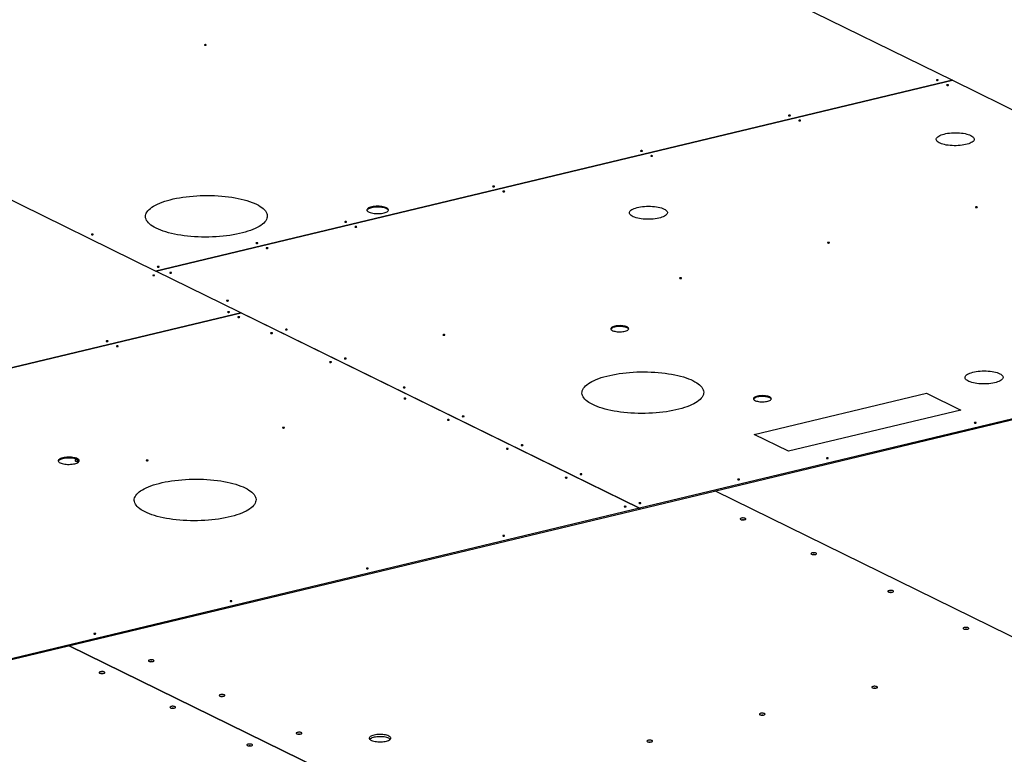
# Model space of a CAD drawing. Header units: millimetres. Extents: x 5 to 589, y 5 to 415.
# Tile 113 of 115: x 512 to 559, y 353 to 388. Entities that reach past the tile are written whole.
import ezdxf

# ---------------------------------------------------------------- set-up
doc = ezdxf.new("R2010")
doc.units = ezdxf.units.MM
doc.layers.add('TRAIT-FORT', color=4, linetype='Continuous', lineweight=25)

msp = doc.modelspace()

# ---------------------------------------------------------------- linework, layer by layer
at = {"layer": 'TRAIT-FORT', "color": 4, "linetype": 'Continuous', "lineweight": 25}
for p, q in [((532.39566, 397.02306), (556.90522, 384.99335)), ((494.58461, 387.8402), (518.93182, 375.89018)), ((556.90522, 384.99335), (518.93209, 375.89022)), ((518.93225, 375.89014), (556.90538, 384.99327)), ((556.90522, 384.99335), (556.90522, 384.99323)), ((556.90538, 384.99327), (579.95395, 373.68065)), ((541.98081, 364.57752), (518.93225, 375.89014)), ((522.98973, 373.89849), (490.66013, 366.14826)), ((490.66029, 366.14818), (522.98989, 373.89841)), ((522.98973, 373.89849), (522.98973, 373.89838)), ((522.98989, 373.89841), (541.98058, 364.57746)), ((579.95395, 373.68065), (541.98081, 364.57752)), ((541.98099, 364.53724), (579.95413, 373.64037)), ((547.45453, 368.09564), (555.66783, 370.06458)), ((555.66783, 370.06458), (557.30772, 369.25969)), ((557.30772, 369.25969), (549.09442, 367.29075)), ((549.09442, 367.29075), (547.45453, 368.09564)), ((515.19644, 366.89714), (515.1806, 366.80507)), ((545.59709, 365.40411), (580.06649, 348.48595)), ((541.98058, 364.57746), (509.65098, 356.82724)), ((509.65116, 356.78696), (541.98076, 364.53719)), ((541.98076, 364.53719), (541.98058, 364.57746)), ((541.98099, 364.53724), (541.98075, 364.53736)), ((541.98081, 364.57752), (541.98099, 364.53724)), ((514.79535, 358.02015), (549.26475, 341.10198)), ((549.26522, 341.1021), (514.79582, 358.02026))]:
    msp.add_line(p, q, dxfattribs=at)
at = {"layer": 'TRAIT-FORT', "color": 4, "linetype": 'Continuous', "lineweight": 25, "flags": 128}
for points in [[(521.32235, 386.68259), (521.30955, 386.68679), (521.29297, 386.68897), (521.27514, 386.6888), (521.25876, 386.68632), (521.24634, 386.6819), (521.23977, 386.67621), (521.24004, 386.67012), (521.24711, 386.66456), (521.25992, 386.66037), (521.2765, 386.65818), (521.29433, 386.65835), (521.3107, 386.66083), (521.32312, 386.66525), (521.3297, 386.67094), (521.32943, 386.67703), (521.32235, 386.68259)], [(556.22911, 385.00914), (556.21631, 385.01333), (556.19973, 385.01551), (556.1819, 385.01535), (556.16552, 385.01287), (556.1531, 385.00845), (556.14653, 385.00276), (556.1468, 384.99667), (556.15387, 384.9911), (556.16668, 384.98691), (556.18326, 384.98473), (556.20109, 384.98489), (556.21746, 384.98737), (556.22988, 384.9918), (556.23646, 384.99748), (556.23619, 385.00358), (556.22911, 385.00914)], [(556.71606, 384.77014), (556.70326, 384.77433), (556.68668, 384.77651), (556.66884, 384.77635), (556.65247, 384.77387), (556.64005, 384.76945), (556.63347, 384.76376), (556.63374, 384.75767), (556.64082, 384.7521), (556.65362, 384.74791), (556.6702, 384.74573), (556.68804, 384.74589), (556.70441, 384.74837), (556.71683, 384.7528), (556.7234, 384.75848), (556.72313, 384.76457), (556.71606, 384.77014)], [(549.17528, 383.31816), (549.16248, 383.32235), (549.1459, 383.32453), (549.12806, 383.32436), (549.11169, 383.32188), (549.09927, 383.31746), (549.09269, 383.31177), (549.09297, 383.30568), (549.10004, 383.30012), (549.11284, 383.29593), (549.12942, 383.29375), (549.14726, 383.29391), (549.16363, 383.29639), (549.17605, 383.30081), (549.18263, 383.3065), (549.18236, 383.31259), (549.17528, 383.31816)], [(549.66223, 383.07915), (549.64942, 383.08335), (549.63284, 383.08553), (549.61501, 383.08536), (549.59863, 383.08288), (549.58622, 383.07846), (549.57964, 383.07277), (549.57991, 383.06668), (549.58698, 383.06112), (549.59979, 383.05693), (549.61637, 383.05475), (549.6342, 383.05491), (549.65058, 383.05739), (549.663, 383.06181), (549.66957, 383.0675), (549.6693, 383.07359), (549.66223, 383.07915)], [(557.79021, 382.35657), (557.84076, 382.32867), (557.88228, 382.29906), (557.9143, 382.26807), (557.93645, 382.23606), (557.94848, 382.20339), (557.95027, 382.17042), (557.94178, 382.13753), (557.92312, 382.1051), (557.89449, 382.07349), (557.85622, 382.04306), (557.80875, 382.01416), (557.75261, 381.9871), (557.68843, 381.96221), (557.61695, 381.93975), (557.53898, 381.91999), (557.45539, 381.90315), (557.36714, 381.88942), (557.27522, 381.87896), (557.18068, 381.87188), (557.08459, 381.86826), (556.98803, 381.86815), (556.89211, 381.87154), (556.7979, 381.8784), (556.70647, 381.88865), (556.61887, 381.90218), (556.53608, 381.91883), (556.45904, 381.9384), (556.38863, 381.96069), (556.32564, 381.98544), (556.27078, 382.01236), (556.22468, 382.04116), (556.18786, 382.0715), (556.16074, 382.10305), (556.14362, 382.13544), (556.1367, 382.16831), (556.14006, 382.20128), (556.15365, 382.23398), (556.17733, 382.26605), (556.21083, 382.29711), (556.25376, 382.32682), (556.30564, 382.35484), (556.36589, 382.38085), (556.43381, 382.40456), (556.50864, 382.4257), (556.58954, 382.44403), (556.67558, 382.45933), (556.76579, 382.47145), (556.85915, 382.48024), (556.95461, 382.48559), (557.05107, 382.48746), (557.14744, 382.48582), (557.24265, 382.48068), (557.33559, 382.47211), (557.42523, 382.46021), (557.51055, 382.4451), (557.59058, 382.42696), (557.66441, 382.406), (557.73121, 382.38245), (557.79021, 382.35657)], [(542.12145, 381.62717), (542.10865, 381.63136), (542.09207, 381.63354), (542.07423, 381.63338), (542.05786, 381.6309), (542.04544, 381.62648), (542.03886, 381.62079), (542.03913, 381.6147), (542.04621, 381.60913), (542.05901, 381.60494), (542.07559, 381.60276), (542.09342, 381.60293), (542.1098, 381.60541), (542.12222, 381.60983), (542.12879, 381.61552), (542.12852, 381.62161), (542.12145, 381.62717)], [(542.60839, 381.38817), (542.59559, 381.39236), (542.57901, 381.39454), (542.56118, 381.39438), (542.5448, 381.3919), (542.53238, 381.38748), (542.52581, 381.38179), (542.52608, 381.3757), (542.53315, 381.37013), (542.54595, 381.36594), (542.56253, 381.36376), (542.58037, 381.36392), (542.59674, 381.36641), (542.60916, 381.37083), (542.61574, 381.37652), (542.61547, 381.38261), (542.60839, 381.38817)], [(535.06761, 379.93619), (535.05481, 379.94038), (535.03823, 379.94256), (535.0204, 379.9424), (535.00402, 379.93992), (534.9916, 379.93549), (534.98503, 379.92981), (534.9853, 379.92372), (534.99237, 379.91815), (535.00518, 379.91396), (535.02176, 379.91178), (535.03959, 379.91194), (535.05596, 379.91442), (535.06838, 379.91884), (535.07496, 379.92453), (535.07469, 379.93062), (535.06761, 379.93619)], [(518.94594, 377.9298), (518.85245, 377.97876), (518.76767, 378.02955), (518.69191, 378.08201), (518.62544, 378.13594), (518.56848, 378.19116), (518.52123, 378.24747), (518.48387, 378.30468), (518.45653, 378.36258), (518.43929, 378.42098), (518.43222, 378.47966), (518.43535, 378.53842), (518.44867, 378.59705), (518.47212, 378.65535), (518.50562, 378.71312), (518.54907, 378.77014), (518.60229, 378.82623), (518.66512, 378.88118), (518.73732, 378.93479), (518.81865, 378.98689), (518.90882, 379.03729), (519.0075, 379.08581), (519.11436, 379.13228), (519.22902, 379.17654), (519.35108, 379.21842), (519.4801, 379.2578), (519.61564, 379.29452), (519.75722, 379.32846), (519.90434, 379.3595), (520.05648, 379.38753), (520.21311, 379.41244), (520.37368, 379.43417), (520.53763, 379.45262), (520.70438, 379.46773), (520.87334, 379.47945), (521.04392, 379.48774), (521.21553, 379.49257), (521.38755, 379.49392), (521.55939, 379.49179), (521.73044, 379.48618), (521.9001, 379.47712), (522.06777, 379.46464), (522.23287, 379.44877), (522.39481, 379.42958), (522.55303, 379.40714), (522.70697, 379.38152), (522.85609, 379.35281), (522.99987, 379.32111), (523.1378, 379.28653), (523.26939, 379.24921), (523.39419, 379.20926), (523.51176, 379.16682), (523.62168, 379.12206), (523.72357, 379.07512)], [(535.55456, 379.69719), (535.54176, 379.70138), (535.52518, 379.70356), (535.50734, 379.7034), (535.49097, 379.70092), (535.47855, 379.69649), (535.47197, 379.6908), (535.47224, 379.68471), (535.47932, 379.67915), (535.49212, 379.67496), (535.5087, 379.67278), (535.52654, 379.67294), (535.54291, 379.67542), (535.55533, 379.67984), (535.5619, 379.68553), (535.56163, 379.69162), (535.55456, 379.69719)], [(523.72357, 379.07512), (523.81706, 379.02616), (523.90184, 378.97537), (523.9776, 378.92291), (524.04407, 378.86898), (524.10103, 378.81376), (524.14828, 378.75745), (524.18564, 378.70024), (524.21299, 378.64234), (524.23022, 378.58394), (524.23729, 378.52526), (524.23416, 378.4665), (524.22085, 378.40787), (524.1974, 378.34956), (524.16389, 378.2918), (524.12045, 378.23477), (524.06722, 378.17869), (524.00439, 378.12374), (523.93219, 378.07012), (523.85086, 378.01803), (523.7607, 377.96763), (523.66201, 377.91911), (523.55515, 377.87264), (523.44049, 377.82838), (523.31844, 377.78649), (523.18941, 377.74712), (523.05387, 377.7104), (522.9123, 377.67646), (522.76518, 377.64542), (522.61303, 377.61739), (522.4564, 377.59247), (522.29583, 377.57075), (522.13188, 377.5523), (521.96513, 377.53719), (521.79617, 377.52547), (521.62559, 377.51718), (521.45398, 377.51235), (521.28196, 377.511), (521.11012, 377.51313), (520.93907, 377.51873), (520.76941, 377.52779), (520.60174, 377.54028), (520.43664, 377.55614), (520.2747, 377.57533), (520.11648, 377.59778), (519.96254, 377.6234), (519.81341, 377.65211), (519.66964, 377.68381), (519.53171, 377.71838), (519.40011, 377.75571), (519.27531, 377.79566), (519.15775, 377.83809), (519.04783, 377.88286), (518.94594, 377.9298)], [(529.92584, 378.90549), (529.88106, 378.92446), (529.82891, 378.94108), (529.77041, 378.95504), (529.7067, 378.96606), (529.63902, 378.97393), (529.56868, 378.97849), (529.49706, 378.97965), (529.42554, 378.97739), (529.35553, 378.97176), (529.28837, 378.96287), (529.22539, 378.95088), (529.1678, 378.93604), (529.11673, 378.91862), (529.07317, 378.89898), (529.03797, 378.87749), (529.01181, 378.85457), (528.99521, 378.83066), (528.98848, 378.80624), (528.99176, 378.78177), (529.00498, 378.75773), (529.02788, 378.7346), (529.06003, 378.71282), (529.10079, 378.69281), (529.14937, 378.67497), (529.20483, 378.65964), (529.26608, 378.64712), (529.33194, 378.63766), (529.40112, 378.63143), (529.47227, 378.62856), (529.54402, 378.62911), (529.61496, 378.63306), (529.68371, 378.64034), (529.74894, 378.65081), (529.80937, 378.66426), (529.86383, 378.68043), (529.91126, 378.699), (529.95074, 378.71962), (529.98149, 378.74188), (530.00293, 378.76535), (530.01462, 378.78958), (530.01635, 378.81408), (530.00808, 378.83839), (529.98998, 378.86203), (529.96238, 378.88454), (529.92584, 378.90549)], [(529.92602, 378.86521), (529.88124, 378.88418), (529.82909, 378.9008), (529.77059, 378.91476), (529.70688, 378.92578), (529.6392, 378.93365), (529.56886, 378.93821), (529.49724, 378.93937), (529.42572, 378.93711), (529.35571, 378.93148), (529.28855, 378.92259), (529.22557, 378.9106), (529.16798, 378.89576), (529.11691, 378.87835), (529.07335, 378.8587), (529.03815, 378.83721), (529.01199, 378.81429), (528.99539, 378.79038), (528.99181, 378.78161)], [(543.15822, 378.84891), (543.20877, 378.82101), (543.25028, 378.7914), (543.2823, 378.76041), (543.30445, 378.7284), (543.31649, 378.69572), (543.31827, 378.66276), (543.30979, 378.62987), (543.29112, 378.59744), (543.2625, 378.56583), (543.22423, 378.5354), (543.17675, 378.50649), (543.12061, 378.47944), (543.05644, 378.45455), (542.98496, 378.43209), (542.90698, 378.41233), (542.82339, 378.39549), (542.73514, 378.38176), (542.64322, 378.37129), (542.54868, 378.36421), (542.45259, 378.3606), (542.35604, 378.36048), (542.26011, 378.36388), (542.1659, 378.37074), (542.07448, 378.38099), (541.98688, 378.39452), (541.90409, 378.41116), (541.82705, 378.43074), (541.75663, 378.45303), (541.69364, 378.47778), (541.63879, 378.5047), (541.59269, 378.5335), (541.55587, 378.56384), (541.52875, 378.59539), (541.51163, 378.62778), (541.50471, 378.66064), (541.50806, 378.69362), (541.52166, 378.72632), (541.54534, 378.75839), (541.57883, 378.78945), (541.62176, 378.81916), (541.67365, 378.84718), (541.73389, 378.87319), (541.80181, 378.8969), (541.87665, 378.91804), (541.95754, 378.93636), (542.04358, 378.95167), (542.1338, 378.96379), (542.22716, 378.97257), (542.32261, 378.97793), (542.41907, 378.9798), (542.51545, 378.97815), (542.61065, 378.97302), (542.7036, 378.96445), (542.79324, 378.95254), (542.87855, 378.93744), (542.95858, 378.9193), (543.03241, 378.89833), (543.09921, 378.87478), (543.15822, 378.84891)], [(558.09246, 378.94145), (558.07966, 378.94565), (558.06308, 378.94783), (558.04524, 378.94766), (558.02887, 378.94518), (558.01645, 378.94076), (558.00987, 378.93507), (558.01014, 378.92898), (558.01722, 378.92342), (558.03002, 378.91923), (558.0466, 378.91705), (558.06444, 378.91721), (558.08081, 378.91969), (558.09323, 378.92411), (558.0998, 378.9298), (558.09953, 378.93589), (558.09246, 378.94145)], [(528.01378, 378.2452), (528.00098, 378.2494), (527.9844, 378.25158), (527.96656, 378.25141), (527.95019, 378.24893), (527.93777, 378.24451), (527.9312, 378.23882), (527.93147, 378.23273), (527.93854, 378.22717), (527.95134, 378.22298), (527.96792, 378.2208), (527.98576, 378.22096), (528.00213, 378.22344), (528.01455, 378.22786), (528.02113, 378.23355), (528.02086, 378.23964), (528.01378, 378.2452)], [(528.50073, 378.0062), (528.48792, 378.01039), (528.47134, 378.01258), (528.45351, 378.01241), (528.43714, 378.00993), (528.42472, 378.00551), (528.41814, 377.99982), (528.41841, 377.99373), (528.42549, 377.98817), (528.43829, 377.98397), (528.45487, 377.98179), (528.4727, 377.98196), (528.48908, 377.98444), (528.5015, 377.98886), (528.50807, 377.99455), (528.5078, 378.00064), (528.50073, 378.0062)], [(515.9346, 377.64658), (515.9218, 377.65077), (515.90522, 377.65295), (515.88738, 377.65279), (515.87101, 377.65031), (515.85859, 377.64589), (515.85201, 377.6402), (515.85228, 377.63411), (515.85936, 377.62854), (515.87216, 377.62435), (515.88874, 377.62217), (515.90657, 377.62233), (515.92295, 377.62482), (515.93537, 377.62924), (515.94194, 377.63493), (515.94167, 377.64102), (515.9346, 377.64658)], [(523.78148, 377.23061), (523.76868, 377.23481), (523.7521, 377.23699), (523.73426, 377.23682), (523.71789, 377.23434), (523.70547, 377.22992), (523.6989, 377.22423), (523.69917, 377.21814), (523.70624, 377.21258), (523.71904, 377.20839), (523.73562, 377.20621), (523.75346, 377.20637), (523.76983, 377.20885), (523.78225, 377.21327), (523.78883, 377.21896), (523.78856, 377.22505), (523.78148, 377.23061)], [(551.03863, 377.25047), (551.02582, 377.25466), (551.00924, 377.25684), (550.99141, 377.25668), (550.97503, 377.2542), (550.96261, 377.24978), (550.95604, 377.24409), (550.95631, 377.238), (550.96338, 377.23243), (550.97619, 377.22824), (550.99277, 377.22606), (551.0106, 377.22622), (551.02698, 377.22871), (551.0394, 377.23313), (551.04597, 377.23882), (551.0457, 377.24491), (551.03863, 377.25047)], [(524.26843, 376.99161), (524.25562, 376.9958), (524.23904, 376.99799), (524.22121, 376.99782), (524.20484, 376.99534), (524.19242, 376.99092), (524.18584, 376.98523), (524.18611, 376.97914), (524.19319, 376.97358), (524.20599, 376.96938), (524.22257, 376.9672), (524.2404, 376.96737), (524.25678, 376.96985), (524.2692, 376.97427), (524.27577, 376.97996), (524.2755, 376.98605), (524.26843, 376.99161)], [(519.07893, 376.10329), (519.06612, 376.10748), (519.04954, 376.10966), (519.03171, 376.1095), (519.01534, 376.10702), (519.00292, 376.1026), (518.99634, 376.09691), (518.99661, 376.09082), (519.00369, 376.08525), (519.01649, 376.08106), (519.03307, 376.07888), (519.0509, 376.07905), (519.06728, 376.08153), (519.0797, 376.08595), (519.08627, 376.09164), (519.086, 376.09773), (519.07893, 376.10329)], [(518.86049, 375.69519), (518.84769, 375.69938), (518.83111, 375.70156), (518.81327, 375.7014), (518.7969, 375.69892), (518.78448, 375.6945), (518.7779, 375.68881), (518.77817, 375.68272), (518.78525, 375.67716), (518.79805, 375.67296), (518.81463, 375.67078), (518.83246, 375.67095), (518.84884, 375.67343), (518.86126, 375.67785), (518.86783, 375.68354), (518.86756, 375.68963), (518.86049, 375.69519)], [(519.66784, 375.81424), (519.65504, 375.81843), (519.63846, 375.82061), (519.62063, 375.82045), (519.60425, 375.81797), (519.59183, 375.81355), (519.58526, 375.80786), (519.58553, 375.80177), (519.5926, 375.7962), (519.6054, 375.79201), (519.62198, 375.78983), (519.63982, 375.79), (519.65619, 375.79248), (519.66861, 375.7969), (519.67519, 375.80259), (519.67492, 375.80868), (519.66784, 375.81424)], [(543.98479, 375.55949), (543.97199, 375.56368), (543.95541, 375.56586), (543.93758, 375.5657), (543.9212, 375.56322), (543.90878, 375.55879), (543.90221, 375.5531), (543.90248, 375.54701), (543.90955, 375.54145), (543.92235, 375.53726), (543.93893, 375.53508), (543.95677, 375.53524), (543.97314, 375.53772), (543.98556, 375.54214), (543.99214, 375.54783), (543.99187, 375.55392), (543.98479, 375.55949)], [(522.37595, 374.48506), (522.36315, 374.48925), (522.34657, 374.49143), (522.32873, 374.49127), (522.31236, 374.48879), (522.29994, 374.48436), (522.29336, 374.47867), (522.29363, 374.47258), (522.30071, 374.46702), (522.31351, 374.46283), (522.33009, 374.46065), (522.34792, 374.46081), (522.3643, 374.46329), (522.37672, 374.46771), (522.38329, 374.4734), (522.38302, 374.47949), (522.37595, 374.48506)], [(522.43142, 373.94252), (522.41861, 373.94671), (522.40203, 373.94889), (522.3842, 373.94873), (522.36783, 373.94625), (522.35541, 373.94183), (522.34883, 373.93614), (522.3491, 373.93005), (522.35618, 373.92448), (522.36898, 373.92029), (522.38556, 373.91811), (522.40339, 373.91827), (522.41977, 373.92075), (522.43219, 373.92518), (522.43876, 373.93087), (522.43849, 373.93696), (522.43142, 373.94252)], [(522.91836, 373.70352), (522.90556, 373.70771), (522.88898, 373.70989), (522.87114, 373.70973), (522.85477, 373.70725), (522.84235, 373.70283), (522.83578, 373.69714), (522.83605, 373.69105), (522.84312, 373.68548), (522.85592, 373.68129), (522.8725, 373.67911), (522.89034, 373.67927), (522.90671, 373.68175), (522.91913, 373.68618), (522.92571, 373.69186), (522.92544, 373.69795), (522.91836, 373.70352)], [(541.39876, 373.22285), (541.35746, 373.2401), (541.30886, 373.25497), (541.25411, 373.2671), (541.19447, 373.27621), (541.13136, 373.28209), (541.06625, 373.2846), (541.00066, 373.28368), (540.93614, 373.27935), (540.8742, 373.27172), (540.81628, 373.26096), (540.76376, 373.24732), (540.71784, 373.23113), (540.67963, 373.21276), (540.65, 373.19265), (540.62965, 373.17127), (540.61906, 373.14911), (540.61849, 373.1267), (540.62793, 373.10456), (540.64718, 373.08321), (540.67578, 373.06315), (540.71305, 373.04486), (540.75813, 373.02875), (540.80996, 373.01521), (540.86733, 373.00456), (540.92888, 372.99704), (540.99318, 372.99284), (541.05872, 372.99204), (541.12396, 372.99467), (541.18738, 373.00067), (541.24749, 373.0099), (541.30287, 373.02213), (541.35224, 373.03709), (541.39443, 373.05442), (541.42845, 373.07371), (541.45351, 373.09452), (541.46902, 373.11636), (541.47462, 373.13871), (541.47017, 373.16105), (541.45579, 373.18286), (541.43179, 373.20362), (541.39876, 373.22285)], [(524.48064, 372.93673), (524.46784, 372.94092), (524.45126, 372.9431), (524.43343, 372.94293), (524.41705, 372.94045), (524.40463, 372.93603), (524.39806, 372.93034), (524.39833, 372.92425), (524.4054, 372.91869), (524.4182, 372.9145), (524.43478, 372.91232), (524.45262, 372.91248), (524.46899, 372.91496), (524.48141, 372.91938), (524.48799, 372.92507), (524.48772, 372.93116), (524.48064, 372.93673)], [(525.18603, 373.10582), (525.17322, 373.11002), (525.15664, 373.1122), (525.13881, 373.11203), (525.12244, 373.10955), (525.11002, 373.10513), (525.10344, 373.09944), (525.10371, 373.09335), (525.11079, 373.08779), (525.12359, 373.0836), (525.14017, 373.08141), (525.158, 373.08158), (525.17438, 373.08406), (525.1868, 373.08848), (525.19337, 373.09417), (525.1931, 373.10026), (525.18603, 373.10582)], [(532.69866, 372.85391), (532.68586, 372.8581), (532.66928, 372.86028), (532.65144, 372.86012), (532.63507, 372.85764), (532.62265, 372.85322), (532.61607, 372.84753), (532.61634, 372.84144), (532.62342, 372.83588), (532.63622, 372.83168), (532.6528, 372.8295), (532.67064, 372.82967), (532.68701, 372.83215), (532.69943, 372.83657), (532.706, 372.84226), (532.70573, 372.84835), (532.69866, 372.85391)], [(541.39894, 373.18257), (541.35764, 373.19982), (541.30904, 373.21469), (541.25429, 373.22682), (541.19465, 373.23593), (541.13154, 373.24181), (541.06643, 373.24432), (541.00084, 373.2434), (540.93632, 373.23907), (540.87438, 373.23144), (540.81646, 373.22068), (540.76394, 373.20704), (540.71802, 373.19085), (540.67981, 373.17248), (540.65018, 373.15237), (540.62983, 373.13099), (540.62167, 373.11627)], [(516.63787, 372.55366), (516.62507, 372.55785), (516.60849, 372.56003), (516.59065, 372.55987), (516.57428, 372.55739), (516.56186, 372.55297), (516.55528, 372.54728), (516.55555, 372.54119), (516.56263, 372.53562), (516.57543, 372.53143), (516.59201, 372.52925), (516.60984, 372.52941), (516.62622, 372.53189), (516.63864, 372.53632), (516.64521, 372.542), (516.64494, 372.54809), (516.63787, 372.55366)], [(517.12481, 372.31466), (517.11201, 372.31885), (517.09543, 372.32103), (517.0776, 372.32087), (517.06122, 372.31839), (517.0488, 372.31396), (517.04223, 372.30828), (517.0425, 372.30219), (517.04957, 372.29662), (517.06237, 372.29243), (517.07895, 372.29025), (517.09679, 372.29041), (517.11316, 372.29289), (517.12558, 372.29731), (517.13216, 372.303), (517.13189, 372.30909), (517.12481, 372.31466)], [(527.29072, 371.55749), (527.27792, 371.56168), (527.26134, 371.56386), (527.2435, 371.5637), (527.22713, 371.56122), (527.21471, 371.5568), (527.20813, 371.55111), (527.20841, 371.54502), (527.21548, 371.53945), (527.22828, 371.53526), (527.24486, 371.53308), (527.2627, 371.53325), (527.27907, 371.53573), (527.29149, 371.54015), (527.29807, 371.54584), (527.2978, 371.55193), (527.29072, 371.55749)], [(527.9961, 371.72659), (527.9833, 371.73078), (527.96672, 371.73296), (527.94889, 371.7328), (527.93251, 371.73032), (527.92009, 371.7259), (527.91352, 371.72021), (527.91379, 371.71412), (527.92086, 371.70855), (527.93367, 371.70436), (527.95025, 371.70218), (527.96808, 371.70234), (527.98445, 371.70482), (527.99687, 371.70925), (528.00345, 371.71494), (528.00318, 371.72103), (527.9961, 371.72659)], [(539.75825, 369.51662), (539.66476, 369.56557), (539.57998, 369.61637), (539.50422, 369.66882), (539.43774, 369.72276), (539.38078, 369.77797), (539.33354, 369.83429), (539.29618, 369.8915), (539.26883, 369.9494), (539.2516, 370.00779), (539.24453, 370.06647), (539.24766, 370.12524), (539.26097, 370.18387), (539.28442, 370.24217), (539.31793, 370.29994), (539.36137, 370.35696), (539.4146, 370.41305), (539.47743, 370.468), (539.54963, 370.52161), (539.63096, 370.57371), (539.72112, 370.62411), (539.81981, 370.67263), (539.92667, 370.7191), (540.04133, 370.76336), (540.16338, 370.80525), (540.29241, 370.84462), (540.42795, 370.88134), (540.56952, 370.91528), (540.71664, 370.94632), (540.86878, 370.97435), (541.02542, 370.99927), (541.18599, 371.02099), (541.34994, 371.03944), (541.51669, 371.05455), (541.68565, 371.06628), (541.85623, 371.07457), (542.02784, 371.07939), (542.19986, 371.08075), (542.3717, 371.07862), (542.54275, 371.07301), (542.71241, 371.06395), (542.88008, 371.05146), (543.04518, 371.0356), (543.20713, 371.01641), (543.36535, 370.99397), (543.51929, 370.96834), (543.66841, 370.93963), (543.81219, 370.90793), (543.95012, 370.87336), (544.08172, 370.83603), (544.20652, 370.79608), (544.32408, 370.75365), (544.434, 370.70889), (544.53589, 370.66194)], [(559.16334, 370.99333), (559.21388, 370.96543), (559.2554, 370.93582), (559.28742, 370.90483), (559.30957, 370.87282), (559.32161, 370.84014), (559.32339, 370.80718), (559.3149, 370.77429), (559.29624, 370.74186), (559.26761, 370.71025), (559.22935, 370.67982), (559.18187, 370.65091), (559.12573, 370.62386), (559.06156, 370.59896), (558.99007, 370.57651), (558.9121, 370.55675), (558.82851, 370.53991), (558.74026, 370.52618), (558.64834, 370.51571), (558.5538, 370.50863), (558.45771, 370.50501), (558.36115, 370.5049), (558.26523, 370.50829), (558.17102, 370.51516), (558.0796, 370.52541), (557.99199, 370.53893), (557.9092, 370.55558), (557.83217, 370.57516), (557.76175, 370.59745), (557.69876, 370.6222), (557.64391, 370.64912), (557.59781, 370.67792), (557.56099, 370.70826), (557.53386, 370.7398), (557.51675, 370.77219), (557.50983, 370.80506), (557.51318, 370.83803), (557.52678, 370.87074), (557.55046, 370.90281), (557.58395, 370.93387), (557.62688, 370.96358), (557.67876, 370.9916), (557.73901, 371.01761), (557.80693, 371.04132), (557.88177, 371.06246), (557.96266, 371.08078), (558.0487, 371.09609), (558.13892, 371.1082), (558.23228, 371.11699), (558.32773, 371.12235), (558.42419, 371.12422), (558.52057, 371.12257), (558.61577, 371.11744), (558.70872, 371.10887), (558.79836, 371.09696), (558.88367, 371.08186), (558.9637, 371.06372), (559.03753, 371.04275), (559.10433, 371.0192), (559.16334, 370.99333)], [(544.53589, 370.66194), (544.62939, 370.61299), (544.71417, 370.56219), (544.78993, 370.50974), (544.8564, 370.45581), (544.91336, 370.40059), (544.96061, 370.34427), (544.99797, 370.28707), (545.02531, 370.22916), (545.04255, 370.17077), (545.04962, 370.11209), (545.04649, 370.05333), (545.03318, 369.99469), (545.00973, 369.93639), (544.97622, 369.87862), (544.93278, 369.8216), (544.87955, 369.76551), (544.81672, 369.71056), (544.74452, 369.65695), (544.66319, 369.60485), (544.57303, 369.55445), (544.47434, 369.50593), (544.36748, 369.45946), (544.25282, 369.4152), (544.13077, 369.37331), (544.00174, 369.33394), (543.8662, 369.29722), (543.72462, 369.26328), (543.57751, 369.23224), (543.42536, 369.20421), (543.26873, 369.17929), (543.10816, 369.15757), (542.94421, 369.13912), (542.77746, 369.12401), (542.6085, 369.11228), (542.43791, 369.10399), (542.26631, 369.09916), (542.09428, 369.09781), (541.92244, 369.09994), (541.75139, 369.10555), (541.58173, 369.11461), (541.41406, 369.1271), (541.24896, 369.14296), (541.08702, 369.16215), (540.92879, 369.18459), (540.77485, 369.21022), (540.62573, 369.23893), (540.48195, 369.27063), (540.34402, 369.3052), (540.21243, 369.34253), (540.08763, 369.38248), (539.97006, 369.42491), (539.86014, 369.46968), (539.75825, 369.51662)], [(530.80618, 370.34736), (530.79338, 370.35155), (530.7768, 370.35373), (530.75896, 370.35357), (530.74259, 370.35108), (530.73017, 370.34666), (530.7236, 370.34097), (530.72387, 370.33488), (530.73094, 370.32932), (530.74374, 370.32513), (530.76032, 370.32295), (530.77816, 370.32311), (530.79453, 370.32559), (530.80695, 370.33001), (530.81353, 370.3357), (530.81326, 370.34179), (530.80618, 370.34736)], [(530.84108, 369.81492), (530.82828, 369.81911), (530.8117, 369.82129), (530.79386, 369.82112), (530.77749, 369.81864), (530.76507, 369.81422), (530.75849, 369.80853), (530.75876, 369.80244), (530.76584, 369.79688), (530.77864, 369.79269), (530.79522, 369.79051), (530.81306, 369.79067), (530.82943, 369.79315), (530.84185, 369.79757), (530.84842, 369.80326), (530.84815, 369.80935), (530.84108, 369.81492)], [(548.20116, 369.88412), (548.15986, 369.90137), (548.11126, 369.91624), (548.0565, 369.92837), (547.99687, 369.93748), (547.93376, 369.94336), (547.86864, 369.94587), (547.80306, 369.94495), (547.73854, 369.94062), (547.6766, 369.93299), (547.61868, 369.92222), (547.56615, 369.90859), (547.52024, 369.8924), (547.48202, 369.87403), (547.45239, 369.85392), (547.43205, 369.83253), (547.42146, 369.81038), (547.42088, 369.78796), (547.43033, 369.76583), (547.44958, 369.74448), (547.47817, 369.72442), (547.51545, 369.70612), (547.56053, 369.69002), (547.61236, 369.67648), (547.66972, 369.66583), (547.73128, 369.65831), (547.79558, 369.65411), (547.86112, 369.65331), (547.92636, 369.65594), (547.98978, 369.66194), (548.04988, 369.67117), (548.10527, 369.6834), (548.15463, 369.69836), (548.19682, 369.71569), (548.23085, 369.73498), (548.25591, 369.75579), (548.27142, 369.77763), (548.27702, 369.79998), (548.27257, 369.82232), (548.25818, 369.84413), (548.23419, 369.86489), (548.20116, 369.88412)], [(548.20134, 369.84384), (548.16004, 369.86109), (548.11144, 369.87596), (548.05668, 369.88809), (547.99705, 369.8972), (547.93394, 369.90308), (547.86882, 369.90559), (547.80324, 369.90467), (547.73872, 369.90034), (547.67678, 369.89271), (547.61886, 369.88195), (547.56633, 369.86831), (547.52042, 369.85212), (547.4822, 369.83375), (547.45257, 369.81364), (547.43223, 369.79225), (547.42406, 369.77754)], [(532.91088, 368.79902), (532.89807, 368.80322), (532.88149, 368.8054), (532.86366, 368.80523), (532.84729, 368.80275), (532.83487, 368.79833), (532.82829, 368.79264), (532.82856, 368.78655), (532.83564, 368.78099), (532.84844, 368.7768), (532.86502, 368.77462), (532.88285, 368.77478), (532.89923, 368.77726), (532.91165, 368.78168), (532.91822, 368.78737), (532.91795, 368.79346), (532.91088, 368.79902)], [(533.61626, 368.96812), (533.60346, 368.97231), (533.58688, 368.9745), (533.56904, 368.97433), (533.55267, 368.97185), (533.54025, 368.96743), (533.53367, 368.96174), (533.53394, 368.95565), (533.54102, 368.95009), (533.55382, 368.94589), (533.5704, 368.94371), (533.58824, 368.94388), (533.60461, 368.94636), (533.61703, 368.95078), (533.6236, 368.95647), (533.62333, 368.96256), (533.61626, 368.96812)], [(558.03518, 368.66332), (558.02238, 368.66751), (558.0058, 368.66969), (557.98796, 368.66953), (557.97159, 368.66705), (557.95917, 368.66263), (557.95259, 368.65694), (557.95287, 368.65085), (557.95994, 368.64528), (557.97274, 368.64109), (557.98932, 368.63891), (558.00716, 368.63907), (558.02353, 368.64155), (558.03595, 368.64598), (558.04253, 368.65166), (558.04226, 368.65776), (558.03518, 368.66332)], [(525.04753, 368.42605), (525.03473, 368.43025), (525.01815, 368.43243), (525.00031, 368.43226), (524.98394, 368.42978), (524.97152, 368.42536), (524.96495, 368.41967), (524.96522, 368.41358), (524.97229, 368.40802), (524.98509, 368.40383), (525.00167, 368.40165), (525.01951, 368.40181), (525.03588, 368.40429), (525.0483, 368.40871), (525.05488, 368.4144), (525.05461, 368.42049), (525.04753, 368.42605)], [(535.72095, 367.41979), (535.70815, 367.42398), (535.69157, 367.42616), (535.67374, 367.426), (535.65736, 367.42352), (535.64494, 367.4191), (535.63837, 367.41341), (535.63864, 367.40732), (535.64571, 367.40175), (535.65851, 367.39756), (535.6751, 367.39538), (535.69293, 367.39555), (535.7093, 367.39803), (535.72172, 367.40245), (535.7283, 367.40814), (535.72803, 367.41423), (535.72095, 367.41979)], [(536.42634, 367.58889), (536.41353, 367.59308), (536.39695, 367.59526), (536.37912, 367.5951), (536.36275, 367.59262), (536.35033, 367.5882), (536.34375, 367.58251), (536.34402, 367.57642), (536.3511, 367.57085), (536.3639, 367.56666), (536.38048, 367.56448), (536.39831, 367.56464), (536.41469, 367.56712), (536.42711, 367.57155), (536.43368, 367.57724), (536.43341, 367.58333), (536.42634, 367.58889)], [(515.18292, 366.93825), (515.1383, 366.95708), (515.08622, 366.97353), (515.02773, 366.98725), (514.96403, 366.99796), (514.8964, 367.00545), (514.82623, 367.00957), (514.75494, 367.01022), (514.68399, 367.0074), (514.61482, 367.00117), (514.54884, 366.99164), (514.48739, 366.97902), (514.43172, 366.96357), (514.38297, 366.94559), (514.34213, 366.92545), (514.31002, 366.90356), (514.28731, 366.88037), (514.27446, 366.85636), (514.27172, 366.832), (514.27915, 366.80779), (514.29661, 366.78424), (514.32373, 366.76181), (514.35997, 366.74096), (514.40458, 366.72213), (514.45666, 366.70568), (514.51515, 366.69196), (514.57886, 366.68125), (514.64649, 366.67376), (514.71666, 366.66965), (514.78794, 366.66899), (514.85889, 366.67181), (514.92806, 366.67805), (514.99404, 366.68757), (515.05549, 366.70019), (515.11116, 366.71565), (515.15991, 366.73363), (515.20076, 366.75376), (515.23286, 366.77565), (515.25557, 366.79884), (515.26843, 366.82285), (515.27117, 366.84721), (515.26373, 366.87142), (515.24627, 366.89497), (515.21915, 366.9174), (515.18292, 366.93825)], [(515.1831, 366.89797), (515.13848, 366.9168), (515.0864, 366.93325), (515.02791, 366.94697), (514.96421, 366.95768), (514.89658, 366.96517), (514.82641, 366.96929), (514.75512, 366.96994), (514.68417, 366.96712), (514.615, 366.96089), (514.54902, 366.95136), (514.48757, 366.93874), (514.4319, 366.92329), (514.38315, 366.90531), (514.34231, 366.88517), (514.3102, 366.86328), (514.28749, 366.84009), (514.27503, 366.81725)], [(515.18632, 366.89661), (515.15881, 366.89372), (515.12549, 366.88678), (515.09927, 366.87689), (515.08235, 366.86489), (515.07613, 366.85177), (515.08113, 366.83864), (515.09695, 366.82659), (515.12225, 366.81663), (515.15492, 366.80959), (515.19223, 366.80607)], [(515.19223, 366.80607), (515.2152, 366.78295), (515.22913, 366.77266)], [(518.5486, 366.86809), (518.5358, 366.87229), (518.51922, 366.87447), (518.50138, 366.8743), (518.48501, 366.87182), (518.47259, 366.8674), (518.46601, 366.86171), (518.46628, 366.85562), (518.47336, 366.85006), (518.48616, 366.84587), (518.50274, 366.84369), (518.52058, 366.84385), (518.53695, 366.84633), (518.54937, 366.85075), (518.55594, 366.85644), (518.55567, 366.86253), (518.5486, 366.86809)], [(550.98135, 366.97234), (550.96855, 366.97653), (550.95197, 366.97871), (550.93413, 366.97854), (550.91776, 366.97606), (550.90534, 366.97164), (550.89876, 366.96595), (550.89903, 366.95986), (550.90611, 366.9543), (550.91891, 366.95011), (550.93549, 366.94793), (550.95332, 366.94809), (550.9697, 366.95057), (550.98212, 366.95499), (550.98869, 366.96068), (550.98842, 366.96677), (550.98135, 366.97234)], [(539.23641, 366.20966), (539.22361, 366.21385), (539.20703, 366.21603), (539.1892, 366.21587), (539.17282, 366.21338), (539.1604, 366.20896), (539.15383, 366.20327), (539.1541, 366.19718), (539.16117, 366.19162), (539.17398, 366.18743), (539.19056, 366.18525), (539.20839, 366.18541), (539.22476, 366.18789), (539.23718, 366.19231), (539.24376, 366.198), (539.24349, 366.20409), (539.23641, 366.20966)], [(518.41064, 364.39905), (518.31714, 364.44801), (518.23237, 364.4988), (518.15661, 364.55126), (518.09013, 364.60519), (518.03317, 364.66041), (517.98593, 364.71672), (517.94857, 364.77393), (517.92122, 364.83183), (517.90399, 364.89022), (517.89692, 364.9489), (517.90005, 365.00767), (517.91336, 365.0663), (517.93681, 365.1246), (517.97032, 365.18237), (518.01376, 365.23939), (518.06699, 365.29548), (518.12982, 365.35042), (518.20202, 365.40404), (518.28335, 365.45614), (518.37351, 365.50654), (518.4722, 365.55506), (518.57906, 365.60153), (518.69372, 365.64578), (518.81577, 365.68767), (518.9448, 365.72705), (519.08033, 365.76377), (519.22191, 365.79771), (519.36903, 365.82875), (519.52117, 365.85677), (519.6778, 365.88169), (519.83838, 365.90342), (520.00232, 365.92187), (520.16907, 365.93698), (520.33803, 365.9487), (520.50862, 365.95699), (520.68022, 365.96182), (520.85225, 365.96317), (521.02408, 365.96104), (521.19513, 365.95543), (521.36479, 365.94637), (521.53246, 365.93389), (521.69756, 365.91802), (521.85951, 365.89883), (522.01773, 365.87639), (522.17167, 365.85076), (522.32079, 365.82205), (522.46457, 365.79036), (522.60249, 365.75578), (522.73409, 365.71846), (522.85889, 365.67851), (522.97646, 365.63607), (523.08637, 365.59131), (523.18826, 365.54436)], [(538.53103, 366.04056), (538.51823, 366.04475), (538.50165, 366.04693), (538.48381, 366.04677), (538.46744, 366.04429), (538.45502, 366.03986), (538.44845, 366.03418), (538.44872, 366.02809), (538.45579, 366.02252), (538.46859, 366.01833), (538.48517, 366.01615), (538.50301, 366.01631), (538.51938, 366.01879), (538.5318, 366.02321), (538.53838, 366.0289), (538.53811, 366.03499), (538.53103, 366.04056)], [(546.74905, 365.95775), (546.73625, 365.96194), (546.71967, 365.96412), (546.70183, 365.96395), (546.68546, 365.96147), (546.67304, 365.95705), (546.66646, 365.95136), (546.66673, 365.94527), (546.67381, 365.93971), (546.68661, 365.93552), (546.70319, 365.93334), (546.72102, 365.9335), (546.7374, 365.93598), (546.74982, 365.9404), (546.75639, 365.94609), (546.75612, 365.95218), (546.74905, 365.95775)], [(523.18826, 365.54436), (523.28176, 365.49541), (523.36653, 365.44462), (523.44229, 365.39216), (523.50877, 365.33823), (523.56573, 365.28301), (523.61297, 365.2267), (523.65033, 365.16949), (523.67768, 365.11158), (523.69492, 365.05319), (523.70198, 364.99451), (523.69885, 364.93575), (523.68554, 364.87711), (523.66209, 364.81881), (523.62858, 364.76105), (523.58514, 364.70402), (523.53191, 364.64794), (523.46909, 364.59299), (523.39688, 364.53937), (523.31556, 364.48727), (523.22539, 364.43688), (523.12671, 364.38836), (523.01985, 364.34189), (522.90519, 364.29763), (522.78313, 364.25574), (522.65411, 364.21637), (522.51857, 364.17964), (522.37699, 364.1457), (522.22987, 364.11467), (522.07773, 364.08664), (521.9211, 364.06172), (521.76052, 364.04), (521.59658, 364.02155), (521.42983, 364.00644), (521.26087, 363.99471), (521.09028, 363.98642), (520.91868, 363.98159), (520.74665, 363.98024), (520.57482, 363.98237), (520.40377, 363.98798), (520.23411, 363.99704), (520.06643, 364.00953), (519.90134, 364.02539), (519.73939, 364.04458), (519.58117, 364.06703), (519.42723, 364.09265), (519.27811, 364.12136), (519.13433, 364.15306), (518.9964, 364.18763), (518.86481, 364.22496), (518.74001, 364.26491), (518.62244, 364.30734), (518.51252, 364.35211), (518.41064, 364.39905)], [(542.04649, 364.83042), (542.03369, 364.83461), (542.01711, 364.83679), (541.99928, 364.83663), (541.9829, 364.83415), (541.97048, 364.82973), (541.96391, 364.82404), (541.96418, 364.81795), (541.97125, 364.81239), (541.98405, 364.80819), (542.00063, 364.80601), (542.01847, 364.80618), (542.03484, 364.80866), (542.04726, 364.81308), (542.05384, 364.81877), (542.05357, 364.82486), (542.04649, 364.83042)], [(541.34111, 364.66132), (541.32831, 364.66552), (541.31173, 364.6677), (541.29389, 364.66753), (541.27752, 364.66505), (541.2651, 364.66063), (541.25852, 364.65494), (541.25879, 364.64885), (541.26587, 364.64329), (541.27867, 364.6391), (541.29525, 364.63692), (541.31309, 364.63708), (541.32946, 364.63956), (541.34188, 364.64398), (541.34845, 364.64967), (541.34818, 364.65576), (541.34111, 364.66132)], [(547.0332, 364.09289), (547.00723, 364.10237), (546.97441, 364.10893), (546.93741, 364.11205), (546.89921, 364.11146), (546.86291, 364.10723), (546.83145, 364.09969), (546.80739, 364.08945), (546.79267, 364.07735), (546.78848, 364.06436), (546.79517, 364.05153), (546.81218, 364.03991), (546.83815, 364.03043), (546.87097, 364.02387), (546.90798, 364.02075), (546.94618, 364.02133), (546.98248, 364.02557), (547.01393, 364.03311), (547.03799, 364.04334), (547.05272, 364.05545), (547.0569, 364.06844), (547.05022, 364.08127), (547.0332, 364.09289)], [(535.54756, 363.27246), (535.53476, 363.27665), (535.51818, 363.27883), (535.50034, 363.27867), (535.48397, 363.27619), (535.47155, 363.27177), (535.46497, 363.26608), (535.46525, 363.25999), (535.47232, 363.25443), (535.48512, 363.25023), (535.5017, 363.24805), (535.51954, 363.24822), (535.53591, 363.2507), (535.54833, 363.25512), (535.55491, 363.26081), (535.55464, 363.2669), (535.54756, 363.27246)], [(550.40935, 362.43582), (550.38338, 362.4453), (550.35057, 362.45186), (550.31356, 362.45497), (550.27536, 362.45439), (550.23906, 362.45016), (550.2076, 362.44262), (550.18354, 362.43238), (550.16882, 362.42028), (550.16463, 362.40728), (550.17132, 362.39446), (550.18833, 362.38284), (550.2143, 362.37336), (550.24712, 362.3668), (550.28413, 362.36368), (550.32233, 362.36426), (550.35863, 362.36849), (550.39008, 362.37604), (550.41414, 362.38627), (550.42887, 362.39838), (550.43305, 362.41137), (550.42637, 362.4242), (550.40935, 362.43582)], [(529.04863, 361.7145), (529.03583, 361.71869), (529.01925, 361.72088), (529.00141, 361.72071), (528.98504, 361.71823), (528.97262, 361.71381), (528.96604, 361.70812), (528.96631, 361.70203), (528.97339, 361.69647), (528.98619, 361.69227), (529.00277, 361.69009), (529.02061, 361.69026), (529.03698, 361.69274), (529.0494, 361.69716), (529.05597, 361.70285), (529.0557, 361.70894), (529.04863, 361.7145)], [(554.07767, 360.63535), (554.0517, 360.64482), (554.01888, 360.65138), (553.98187, 360.6545), (553.94367, 360.65392), (553.90738, 360.64969), (553.87592, 360.64215), (553.85186, 360.63191), (553.83714, 360.6198), (553.83295, 360.60681), (553.83963, 360.59399), (553.85665, 360.58236), (553.88262, 360.57289), (553.91544, 360.56632), (553.95245, 360.56321), (553.99065, 360.56379), (554.02695, 360.56802), (554.0584, 360.57556), (554.08246, 360.5858), (554.09718, 360.59791), (554.10137, 360.6109), (554.09469, 360.62372), (554.07767, 360.63535)], [(522.5497, 360.15654), (522.5369, 360.16074), (522.52032, 360.16292), (522.50248, 360.16275), (522.48611, 360.16027), (522.47369, 360.15585), (522.46711, 360.15016), (522.46738, 360.14407), (522.47446, 360.13851), (522.48726, 360.13431), (522.50384, 360.13213), (522.52167, 360.1323), (522.53805, 360.13478), (522.55047, 360.1392), (522.55704, 360.14489), (522.55677, 360.15098), (522.5497, 360.15654)], [(557.66483, 358.87471), (557.63886, 358.88418), (557.60604, 358.89075), (557.56904, 358.89386), (557.53083, 358.89328), (557.49454, 358.88905), (557.46308, 358.88151), (557.43902, 358.87127), (557.4243, 358.85917), (557.42011, 358.84617), (557.42679, 358.83335), (557.44381, 358.82172), (557.46978, 358.81225), (557.5026, 358.80569), (557.53961, 358.80257), (557.57781, 358.80315), (557.61411, 358.80738), (557.64556, 358.81492), (557.66962, 358.82516), (557.68434, 358.83727), (557.68853, 358.85026), (557.68185, 358.86309), (557.66483, 358.87471)], [(516.05077, 358.59858), (516.03796, 358.60278), (516.02138, 358.60496), (516.00355, 358.60479), (515.98718, 358.60231), (515.97476, 358.59789), (515.96818, 358.5922), (515.96845, 358.58611), (515.97553, 358.58055), (515.98833, 358.57636), (516.00491, 358.57417), (516.02274, 358.57434), (516.03912, 358.57682), (516.05154, 358.58124), (516.05811, 358.58693), (516.05784, 358.59302), (516.05077, 358.59858)], [(518.81787, 357.32896), (518.7919, 357.33843), (518.75908, 357.34499), (518.72207, 357.34811), (518.68387, 357.34753), (518.64757, 357.3433), (518.61612, 357.33576), (518.59206, 357.32552), (518.57734, 357.31341), (518.57315, 357.30042), (518.57983, 357.28759), (518.59685, 357.27597), (518.62282, 357.2665), (518.65564, 357.25993), (518.69265, 357.25682), (518.73085, 357.2574), (518.76714, 357.26163), (518.7986, 357.26917), (518.82266, 357.27941), (518.83738, 357.29151), (518.84157, 357.30451), (518.83489, 357.31733), (518.81787, 357.32896)], [(516.46659, 356.76529), (516.44062, 356.77477), (516.4078, 356.78133), (516.3708, 356.78445), (516.33259, 356.78387), (516.2963, 356.77964), (516.26484, 356.77209), (516.24078, 356.76186), (516.22606, 356.74975), (516.22187, 356.73676), (516.22856, 356.72393), (516.24557, 356.71231), (516.27154, 356.70283), (516.30436, 356.69627), (516.34137, 356.69316), (516.37957, 356.69374), (516.41587, 356.69797), (516.44732, 356.70551), (516.47138, 356.71575), (516.4861, 356.72785), (516.49029, 356.74085), (516.48361, 356.75367), (516.46659, 356.76529)], [(553.31164, 356.06433), (553.28568, 356.0738), (553.25286, 356.08036), (553.21585, 356.08348), (553.17765, 356.0829), (553.14135, 356.07867), (553.1099, 356.07113), (553.08583, 356.06089), (553.07111, 356.04878), (553.06692, 356.03579), (553.07361, 356.02296), (553.09062, 356.01134), (553.11659, 356.00187), (553.14941, 355.9953), (553.18642, 355.99219), (553.22462, 355.99277), (553.26092, 355.997), (553.29237, 356.00454), (553.31644, 356.01478), (553.33116, 356.02689), (553.33535, 356.03988), (553.32866, 356.0527), (553.31164, 356.06433)], [(522.19402, 355.67188), (522.16805, 355.68136), (522.13523, 355.68792), (522.09822, 355.69104), (522.06002, 355.69046), (522.02373, 355.68622), (521.99227, 355.67868), (521.96821, 355.66845), (521.95349, 355.65634), (521.9493, 355.64335), (521.95598, 355.63052), (521.973, 355.6189), (521.99897, 355.60942), (522.03179, 355.60286), (522.0688, 355.59975), (522.107, 355.60033), (522.14329, 355.60456), (522.17475, 355.6121), (522.19881, 355.62234), (522.21353, 355.63444), (522.21772, 355.64744), (522.21104, 355.66026), (522.19402, 355.67188)], [(519.84274, 355.10822), (519.81677, 355.1177), (519.78396, 355.12426), (519.74695, 355.12738), (519.70875, 355.1268), (519.67245, 355.12256), (519.64099, 355.11502), (519.61693, 355.10479), (519.60221, 355.09268), (519.59802, 355.07969), (519.60471, 355.06686), (519.62172, 355.05524), (519.64769, 355.04576), (519.68051, 355.0392), (519.71752, 355.03608), (519.75572, 355.03667), (519.79202, 355.0409), (519.82347, 355.04844), (519.84753, 355.05868), (519.86226, 355.07078), (519.86644, 355.08377), (519.85976, 355.0966), (519.84274, 355.10822)], [(547.95073, 354.77918), (547.92476, 354.78865), (547.89194, 354.79522), (547.85494, 354.79833), (547.81673, 354.79775), (547.78044, 354.79352), (547.74898, 354.78598), (547.72492, 354.77574), (547.7102, 354.76364), (547.70601, 354.75064), (547.71269, 354.73782), (547.72971, 354.72619), (547.75568, 354.71672), (547.7885, 354.71016), (547.82551, 354.70704), (547.86371, 354.70762), (547.90001, 354.71185), (547.93146, 354.71939), (547.95552, 354.72963), (547.97024, 354.74174), (547.97443, 354.75473), (547.96775, 354.76756), (547.95073, 354.77918)], [(525.86234, 353.87141), (525.83637, 353.88089), (525.80355, 353.88745), (525.76654, 353.89057), (525.72834, 353.88998), (525.69204, 353.88575), (525.66059, 353.87821), (525.63653, 353.86797), (525.6218, 353.85587), (525.61762, 353.84288), (525.6243, 353.83005), (525.64132, 353.81843), (525.66729, 353.80895), (525.70011, 353.80239), (525.73711, 353.79927), (525.77531, 353.79985), (525.81161, 353.80409), (525.84307, 353.81163), (525.86713, 353.82187), (525.88185, 353.83397), (525.88604, 353.84696), (525.87935, 353.85979), (525.86234, 353.87141)], [(530.03838, 353.71079), (529.9936, 353.72976), (529.94146, 353.74638), (529.88296, 353.76034), (529.81925, 353.77136), (529.75157, 353.77922), (529.68123, 353.78378), (529.6096, 353.78495), (529.53809, 353.78269), (529.46807, 353.77706), (529.40092, 353.76817), (529.33794, 353.75618), (529.28035, 353.74134), (529.22928, 353.72392), (529.18572, 353.70428), (529.15052, 353.68278), (529.12436, 353.65986), (529.10775, 353.63596), (529.10102, 353.61153), (529.1043, 353.58707), (529.11752, 353.56303), (529.14043, 353.5399), (529.17257, 353.51812), (529.21334, 353.49811), (529.26192, 353.48027), (529.31738, 353.46494), (529.37863, 353.45242), (529.44449, 353.44296), (529.51366, 353.43673), (529.58482, 353.43386), (529.65656, 353.43441), (529.7275, 353.43836), (529.79625, 353.44564), (529.86148, 353.45611), (529.92191, 353.46955), (529.97638, 353.48572), (530.02381, 353.5043), (530.06328, 353.52492), (530.09404, 353.54718), (530.11547, 353.57065), (530.12717, 353.59487), (530.1289, 353.61938), (530.12063, 353.64369), (530.10252, 353.66733), (530.07493, 353.68984), (530.03838, 353.71079)], [(530.03886, 353.60337), (529.99408, 353.62234), (529.94194, 353.63897), (529.88344, 353.65293), (529.81973, 353.66395), (529.75205, 353.67181), (529.68171, 353.67637), (529.61008, 353.67753), (529.53857, 353.67528), (529.46855, 353.66965), (529.4014, 353.66075), (529.33842, 353.64877), (529.28083, 353.63392), (529.22976, 353.61651), (529.1862, 353.59687), (529.15099, 353.57537), (529.12574, 353.55343)], [(523.51106, 353.30775), (523.48509, 353.31723), (523.45227, 353.32379), (523.41526, 353.3269), (523.37706, 353.32632), (523.34077, 353.32209), (523.30931, 353.31455), (523.28525, 353.30431), (523.27053, 353.29221), (523.26634, 353.27922), (523.27302, 353.26639), (523.29004, 353.25477), (523.31601, 353.24529), (523.34883, 353.23873), (523.38584, 353.23561), (523.42404, 353.23619), (523.46033, 353.24043), (523.49179, 353.24797), (523.51585, 353.2582), (523.53057, 353.27031), (523.53476, 353.2833), (523.52808, 353.29613), (523.51106, 353.30775)], [(542.58982, 353.49403), (542.56385, 353.50351), (542.53103, 353.51007), (542.49402, 353.51319), (542.45582, 353.5126), (542.41952, 353.50837), (542.38807, 353.50083), (542.36401, 353.49059), (542.34928, 353.47849), (542.3451, 353.4655), (542.35178, 353.45267), (542.3688, 353.44105), (542.39477, 353.43157), (542.42759, 353.42501), (542.46459, 353.42189), (542.50279, 353.42247), (542.53909, 353.42671), (542.57055, 353.43425), (542.59461, 353.44448), (542.60933, 353.45659), (542.61352, 353.46958), (542.60683, 353.48241), (542.58982, 353.49403)]]:
    msp.add_lwpolyline(points, dxfattribs=at)
at = {"layer": 'TRAIT-FORT', "color": 4, "linetype": 'Continuous', "lineweight": 25}
for centre, radius, start, end in [((529.87339, 378.71887), 0.15552, 25.64363, 70.219398), ((541.35574, 373.06063), 0.12937, 27.347288, 70.49169), ((548.15814, 369.7219), 0.12937, 27.347288, 70.49169), ((515.13234, 366.75602), 0.15075, 25.822756, 70.32581), ((515.36482, 366.62639), 0.23461, 116.331366, 134.023319), ((546.9237, 363.84134), 0.18124, 83.040612, 97.471293), ((550.29985, 362.18424), 0.18127, 83.05811, 97.453791), ((553.96816, 360.38409), 0.18094, 82.835228, 97.676734), ((557.55533, 358.6232), 0.1812, 83.008234, 97.503681), ((518.70837, 357.07702), 0.18162, 83.305708, 97.206131), ((516.35709, 356.51331), 0.18167, 83.340897, 97.170934), ((553.20214, 355.81258), 0.18144, 83.177102, 97.334766), ((522.08452, 355.41971), 0.18186, 83.480041, 97.031756), ((519.73324, 354.85633), 0.18158, 83.277914, 97.233931), ((547.84123, 354.52736), 0.18151, 83.227197, 97.284659), ((525.75284, 353.61934), 0.18176, 83.408108, 97.103706), ((529.95199, 353.40635), 0.21532, 44.699374, 66.205944), ((523.40156, 353.05584), 0.1816, 83.290875, 97.220966), ((542.48031, 353.24218), 0.18154, 83.249929, 97.261921)]:
    msp.add_arc(centre, radius, start, end, dxfattribs=at)

doc.saveas('drawing.dxf')
